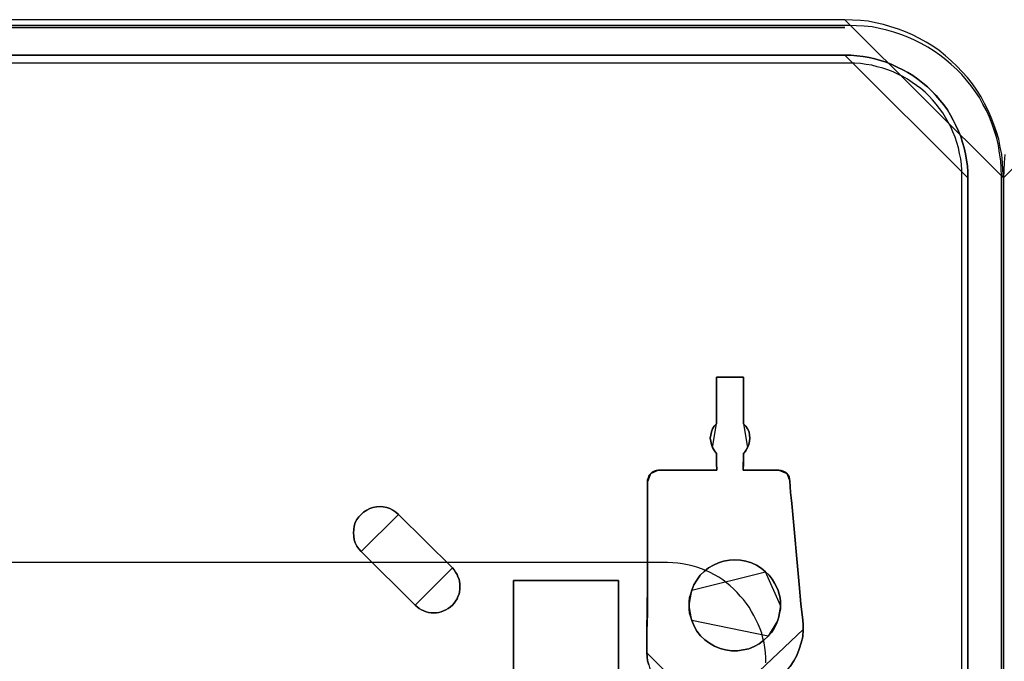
# Model space of a CAD drawing. Extents: x -558982 to 5119495, y -5290134 to 97908.
# Tile 120 of 256: x -476497 to -475201, y -20333 to -19489. Entities that reach past the tile are written whole.
import ezdxf

# ---------------------------------------------------------------- set-up
doc = ezdxf.new("R2010")
doc.units = 0
doc.header["$MEASUREMENT"] = 0
doc.layers.get('0').update_dxf_attribs({"color": 252})
doc.layers.add('5', color=7, linetype='Continuous')
doc.layers.add('50', color=7, linetype='Continuous')

# ---------------------------------------------------------------- blocks, each defined once
blk = doc.blocks.new('*U1040')
at = {"layer": '5', "color": 7}
for points in [[(448.001326, -801.193125), (448.001326, -20.806875), (447.949772, -19.779375), (447.898218, -18.751875), (447.795111, -17.724375), (447.588896, -16.74825), (447.382682, -15.72075), (447.07336, -14.744625), (446.764038, -13.7685), (446.403162, -12.84375), (445.990733, -11.919), (445.52675, -10.99425), (445.062767, -10.120875), (444.495676, -9.2475), (443.928586, -8.4255), (443.258389, -7.6035), (442.588191, -6.832875), (441.86644, -6.113625), (441.144688, -5.394375), (440.371383, -4.7265), (439.546525, -4.058625), (438.721666, -3.4935), (437.845254, -2.928375), (436.968842, -2.466), (436.040876, -2.003625), (435.11291, -1.592625), (434.184944, -1.233), (433.205424, -0.92475), (432.225905, -0.6165), (431.194832, -0.411), (430.215312, -0.2055), (429.184239, -0.10275), (428.153166, -0.051375), (427.122092, 0), (20.879233, 0)], [(20.880212, -4.67396), (427.123764, -4.67396), (427.948624, -4.67396), (428.72193, -4.725335), (429.54679, -4.828085), (430.320097, -4.98221), (431.093403, -5.136335), (431.815155, -5.341835), (432.588462, -5.59871), (433.310214, -5.90696), (434.031967, -6.21521), (434.753719, -6.574835), (435.423918, -6.934459), (436.094117, -7.345459), (436.764315, -7.807834), (437.382961, -8.321584), (438.001606, -8.835334), (438.568697, -9.400458), (439.135788, -9.965583), (439.651326, -10.582083), (440.166863, -11.198583), (440.630847, -11.866457), (441.043277, -12.534332), (441.404153, -13.202207), (441.765029, -13.921457), (442.074352, -14.640706), (442.383674, -15.359956), (442.641443, -16.130581), (442.847658, -16.849831), (443.002319, -17.620455), (443.156981, -18.442455), (443.260088, -19.21308), (443.311642, -19.983704), (443.311642, -20.805704), (443.311642, -801.191648)], [(443.311642, -801.191648), (443.311642, -20.805704), (443.311642, -19.983704), (443.260088, -19.21308), (443.156981, -18.442455), (443.002319, -17.620455), (442.847658, -16.849831), (442.641443, -16.130581), (442.383674, -15.359956), (442.074352, -14.640706), (441.765029, -13.921457), (441.404153, -13.202207), (441.043277, -12.534332), (440.630847, -11.866457), (440.166863, -11.198583), (439.651326, -10.582083), (439.135788, -9.965583), (438.568697, -9.400458), (438.001606, -8.835334), (437.382961, -8.321584), (436.764315, -7.807834), (436.094117, -7.345459), (435.423918, -6.934459), (434.753719, -6.574835), (434.031967, -6.21521), (433.310214, -5.90696), (432.588462, -5.59871), (431.815155, -5.341835), (431.093403, -5.136335), (430.320097, -4.98221), (429.54679, -4.828085), (428.72193, -4.725335), (427.948624, -4.67396), (427.123764, -4.67396), (20.880212, -4.67396)], [(419.956528, -85.026604), (420.420559, -84.307315), (420.833031, -83.588026), (421.142385, -82.765982), (421.40018, -81.943938), (421.606416, -81.121894), (421.657975, -80.197095), (421.657975, -79.580562), (421.606416, -78.912651), (421.503298, -77.885096), (421.348621, -76.806163), (421.245503, -75.778608), (421.193944, -74.751053), (420.162764, -63.60208), (420.059646, -62.882791), (420.008087, -62.163503), (419.956528, -61.392836), (419.904969, -60.673548), (419.85341, -60.416659), (419.801851, -60.108392), (419.647174, -59.851504), (419.492497, -59.645993), (419.286261, -59.491859), (419.028465, -59.337726), (418.77067, -59.286348), (418.461316, -59.234971), (413.769447, -59.234971), (413.769447, -59.234971), (413.769447, -59.234971), (413.769447, -59.02946), (413.821006, -58.515682), (413.821006, -57.025727), (414.13036, -56.666083), (414.336596, -56.255061), (414.491273, -55.844039), (414.594391, -55.433017), (414.64595, -55.021995), (414.594391, -54.610973), (414.542832, -54.199951), (414.336596, -53.788929), (414.13036, -53.429284), (413.821006, -53.121018), (413.821006, -47.007065), (410.263434, -47.007065), (410.263434, -53.121018), (409.95408, -53.429284), (409.747844, -53.788929), (409.593167, -54.199951), (409.490049, -54.610973), (409.43849, -55.021995), (409.490049, -55.433017), (409.593167, -55.844039), (409.747844, -56.255061), (410.005639, -56.666083), (410.263434, -57.025727), (410.263434, -58.515682), (410.314993, -59.02946), (410.314993, -59.234971), (410.314993, -59.234971), (410.314993, -59.234971), (402.581142, -59.234971), (402.323347, -59.286348), (402.065552, -59.337726), (401.807757, -59.491859), (401.601521, -59.645993), (401.395285, -59.902881), (401.292167, -60.211148), (401.189049, -60.519414), (401.189049, -60.827681), (401.189049, -61.444214), (401.189049, -62.060747), (401.189049, -62.67728), (401.189049, -63.293813), (401.189049, -63.293813), (401.189049, -74.494164), (401.189049, -78.090607), (401.085931, -80.402606), (401.085931, -83.228382), (401.13749, -83.793537), (401.189049, -84.307315), (401.343726, -84.821093)], [(401.343726, -84.821093), (401.189049, -84.307315), (401.13749, -83.793537), (401.085931, -83.228382), (401.085931, -80.402606), (401.189049, -78.090607), (401.189049, -74.494164), (401.189049, -63.293813), (401.189049, -62.67728), (401.189049, -62.060747), (401.189049, -61.444214), (401.189049, -60.827681), (401.189049, -60.519414), (401.292167, -60.211148), (401.395285, -59.902881), (401.601521, -59.645993), (401.807757, -59.491859), (402.065552, -59.337726), (402.323347, -59.286348), (402.581142, -59.234971), (410.314993, -59.234971), (410.314993, -59.234971), (410.314993, -59.234971), (410.314993, -59.02946), (410.263434, -58.515682), (410.263434, -57.025727), (410.005639, -56.666083), (409.747844, -56.255061), (409.593167, -55.844039), (409.490049, -55.433017), (409.43849, -55.021995), (409.490049, -54.610973), (409.593167, -54.199951), (409.747844, -53.788929), (409.95408, -53.429284), (410.263434, -53.121018), (410.263434, -47.007065), (413.821006, -47.007065), (413.821006, -53.121018), (414.13036, -53.429284), (414.336596, -53.788929), (414.542832, -54.199951), (414.594391, -54.610973), (414.64595, -55.021995), (414.594391, -55.433017), (414.491273, -55.844039), (414.336596, -56.255061), (414.13036, -56.666083), (413.821006, -57.025727), (413.821006, -58.515682), (413.769447, -59.02946), (413.769447, -59.234971), (413.769447, -59.234971), (413.769447, -59.234971), (418.461316, -59.234971), (418.77067, -59.286348), (419.028465, -59.337726), (419.286261, -59.491859), (419.492497, -59.645993), (419.647174, -59.851504), (419.801851, -60.108392), (419.85341, -60.416659), (419.904969, -60.673548), (419.956528, -61.392836), (420.008087, -62.163503), (420.059646, -62.882791), (420.162764, -63.60208), (421.193944, -74.751053), (421.245503, -75.778608), (421.348621, -76.806163), (421.503298, -77.885096), (421.606416, -78.912651), (421.657975, -79.580562), (421.657975, -80.197095), (421.606416, -81.121894), (421.40018, -81.943938), (421.142385, -82.765982), (420.833031, -83.588026), (420.420559, -84.307315), (419.956528, -85.026604)], [(383.558033, -401.905292), (383.558033, -78.807593), (383.558033, -73.721462), (384.176726, -73.721462), (396.756818, -73.721462), (397.375511, -73.721462), (397.375511, -78.807593), (397.375511, -148.780413), (397.375511, -173.234937), (397.375511, -298.744188), (397.375511, -323.250088), (397.375511, -401.905292)], [(397.377131, -401.907002), (397.377131, -323.251388), (397.377131, -298.745361), (397.377131, -173.235456), (397.377131, -148.780804), (397.377131, -78.807619), (397.377131, -73.721462), (396.758331, -73.721462), (384.176076, -73.721462), (383.557277, -73.721462), (383.557277, -78.807619), (383.557277, -401.907002)]]:
    blk.add_lwpolyline(points, dxfattribs=at)
for points in [[(448.001326, -20.809054), (447.949764, -19.781446), (447.898203, -18.753839), (447.795081, -17.726231), (447.588837, -16.750004), (447.382593, -15.722396), (447.073227, -14.746169), (446.763861, -13.769942), (446.402934, -12.845095), (445.990446, -11.920248), (445.526396, -10.995401), (445.062347, -10.121935), (444.495176, -9.248468), (443.928005, -8.426382), (443.257711, -7.604296), (442.587418, -6.833591), (441.865563, -6.114265), (441.143709, -5.39494), (440.370294, -4.726995), (439.545317, -4.05905), (438.720341, -3.493866), (437.843804, -2.928682), (436.967266, -2.466258), (436.039168, -2.003835), (435.111069, -1.592792), (434.182971, -1.233129), (433.203311, -0.924847), (432.223652, -0.616565), (431.192431, -0.411043), (430.212772, -0.205522), (429.181551, -0.102761), (428.150331, -0.05138), (427.11911, 0), (448.001326, -20.809054)], [(20.879564, -1), (427.121761, -1), (20.879564, -1)], [(20.879564, -4.67396), (427.121761, -4.67396), (20.879564, -4.67396)], [(443.311642, -20.809054), (443.311642, -19.986884), (443.260073, -19.216099), (443.156936, -18.445314), (443.00223, -17.623144), (442.847525, -16.852359), (442.64125, -16.13296), (442.383407, -15.362175), (442.073996, -14.642776), (441.764585, -13.923377), (441.403605, -13.203978), (441.042625, -12.535965), (440.630076, -11.867951), (440.165959, -11.199938), (439.650273, -10.58331), (439.134587, -9.966682), (438.567333, -9.40144), (438.000079, -8.836198), (437.381256, -8.322341), (436.762433, -7.808485), (436.092042, -7.346014), (435.42165, -6.934929), (434.751259, -6.575229), (434.029299, -6.21553), (433.307339, -5.907216), (432.585379, -5.598902), (431.81185, -5.341974), (431.08989, -5.136431), (430.316362, -4.982274), (429.542833, -4.828117), (428.717736, -4.725346), (427.944207, -4.67396), (427.11911, -4.67396), (443.311642, -20.809054)], [(410.261169, -47.007065), (413.821511, -47.007065), (410.261169, -47.007065)], [(410.261169, -53.124259), (410.261169, -47.007065), (410.261169, -53.124259)], [(413.81886, -47.007065), (413.81886, -53.124259), (413.81886, -47.007065)], [(410.26382, -53.121611), (409.953648, -53.430011), (409.746867, -53.78981), (409.591782, -54.201009), (409.488391, -54.612208), (409.436696, -55.023407), (409.488391, -55.434606), (409.591782, -55.845805), (409.746867, -56.257005), (410.26382, -53.121611)], [(414.335812, -56.257005), (414.490897, -55.845805), (414.594288, -55.434606), (414.645983, -55.023407), (414.594288, -54.612208), (414.542593, -54.201009), (414.335812, -53.78981), (414.129031, -53.430011), (413.81886, -53.121611), (414.335812, -56.257005)], [(409.746867, -56.254356), (410.005343, -56.666759), (410.26382, -57.027612), (409.746867, -56.254356)], [(413.81886, -57.027612), (414.130622, -56.666759), (414.338463, -56.254356), (413.81886, -57.027612)], [(410.261169, -57.024964), (410.261169, -58.51802), (410.31684, -59.032867), (410.31684, -59.238806), (410.31684, -59.238806), (410.31684, -59.238806), (410.261169, -57.024964)], [(413.821511, -57.024964), (413.821511, -58.51802), (413.76849, -59.032867), (413.76849, -59.238806), (413.76849, -59.238806), (413.76849, -59.238806), (413.821511, -57.024964)], [(402.583767, -59.236158), (402.324942, -59.287796), (402.066117, -59.339435), (401.807292, -59.494351), (401.600232, -59.649267), (402.583767, -59.236158)], [(402.581116, -59.236158), (410.31684, -59.236158), (402.581116, -59.236158)], [(413.76849, -59.236158), (418.460825, -59.236158), (413.76849, -59.236158)], [(419.492078, -59.649267), (419.285297, -59.494351), (419.026821, -59.339435), (418.768345, -59.287796), (418.458174, -59.236158), (419.492078, -59.649267)], [(401.602883, -59.646619), (401.396102, -59.903949), (401.292712, -60.212744), (401.189321, -60.52154), (401.189321, -60.830336), (401.602883, -59.646619)], [(401.189321, -63.29575), (401.189321, -62.678735), (401.189321, -62.061719), (401.189321, -61.444703), (401.189321, -60.827688), (401.189321, -63.29575)], [(419.90564, -60.676744), (419.853613, -60.419213), (419.801586, -60.110175), (419.645507, -59.852644), (419.489427, -59.646619), (419.90564, -60.676744)], [(419.902989, -60.674096), (419.954949, -61.39411), (420.006909, -62.165554), (420.05887, -62.885568), (420.16279, -63.605582), (419.902989, -60.674096)], [(401.189321, -74.494718), (401.189321, -63.293102), (401.189321, -74.494718)], [(368.403952, -65.041333), (368.042973, -64.732951), (367.681994, -64.475967), (367.269446, -64.27038), (366.856899, -64.116189), (366.392783, -64.064792), (365.980236, -64.013395), (365.51612, -64.064792), (365.052004, -64.116189), (364.639457, -64.27038), (364.226909, -64.475967), (363.814362, -64.732951), (363.504951, -65.041333), (363.195541, -65.349714), (362.937699, -65.709492), (362.731425, -66.120667), (362.57672, -66.583239), (362.525151, -67.045811), (362.473583, -67.456986), (362.525151, -67.919557), (362.57672, -68.382129), (362.731425, -68.793304), (362.937699, -69.204479), (363.195541, -69.564257), (363.504951, -69.924035), (368.403952, -65.041333)], [(370.619867, -76.962547), (370.877661, -77.219475), (371.135455, -77.425017), (371.444808, -77.579174), (371.75416, -77.73333), (372.063513, -77.836101), (372.372865, -77.938872), (372.733777, -77.990258), (373.043129, -77.990258), (373.404041, -77.990258), (373.713393, -77.938872), (374.022746, -77.836101), (374.332098, -77.73333), (374.641451, -77.579174), (374.950804, -77.425017), (375.260156, -77.219475), (375.51795, -76.962547), (375.724185, -76.70562), (375.93042, -76.448692), (376.136655, -76.140379), (376.239773, -75.832066), (376.394449, -75.523753), (376.446008, -75.21544), (376.497566, -74.855741), (376.497566, -74.547428), (376.497566, -74.187729), (376.446008, -73.879416), (376.394449, -73.571103), (376.239773, -73.26279), (376.136655, -72.954477), (375.93042, -72.646163), (375.724185, -72.33785), (375.51795, -72.080923), (368.402841, -65.041106), (368.041929, -64.732793), (367.681018, -64.475865), (367.268548, -64.270323), (366.856078, -64.116166), (366.392049, -64.064781), (365.979579, -64.013395), (365.51555, -64.064781), (365.051521, -64.116166), (364.639051, -64.270323), (364.226581, -64.475865), (363.814111, -64.732793), (363.504758, -65.041106), (363.195406, -65.349419), (362.937612, -65.709118), (362.731377, -66.120202), (362.5767, -66.582672), (362.525142, -67.045141), (362.473583, -67.456225), (362.525142, -67.918695), (362.5767, -68.381165), (362.731377, -68.792249), (362.937612, -69.203333), (363.195406, -69.563032), (363.504758, -69.922731), (370.619867, -76.962547)], [(370.619867, -76.962547), (370.877661, -77.219475), (371.135455, -77.425017), (371.444808, -77.579174), (371.75416, -77.73333), (372.063513, -77.836101), (372.372865, -77.938872), (372.733777, -77.990258), (373.043129, -77.990258), (373.404041, -77.990258), (373.713393, -77.938872), (374.022746, -77.836101), (374.332098, -77.73333), (374.641451, -77.579174), (374.950804, -77.425017), (375.260156, -77.219475), (375.51795, -76.962547), (375.724185, -76.70562), (375.93042, -76.448692), (376.136655, -76.140379), (376.239773, -75.832066), (376.394449, -75.523753), (376.446008, -75.21544), (376.497566, -74.855741), (376.497566, -74.547428), (376.497566, -74.187729), (376.446008, -73.879416), (376.394449, -73.571103), (376.239773, -73.26279), (376.136655, -72.954477), (375.93042, -72.646163), (375.724185, -72.33785), (375.51795, -72.080923), (368.402841, -65.041106), (368.041929, -64.732793), (367.681018, -64.475865), (367.268548, -64.270323), (366.856078, -64.116166), (366.392049, -64.064781), (365.979579, -64.013395), (365.51555, -64.064781), (365.051521, -64.116166), (364.639051, -64.270323), (364.226581, -64.475865), (363.814111, -64.732793), (363.504758, -65.041106), (363.195406, -65.349419), (362.937612, -65.709118), (362.731377, -66.120202), (362.5767, -66.582672), (362.525142, -67.045141), (362.473583, -67.456225), (362.525142, -67.918695), (362.5767, -68.381165), (362.731377, -68.792249), (362.937612, -69.203333), (363.195406, -69.563032), (363.504758, -69.922731), (370.619867, -76.962547)], [(375.51795, -76.962547), (375.260156, -77.219475), (374.950804, -77.425017), (374.641451, -77.579174), (374.332098, -77.73333), (374.022746, -77.836101), (373.713393, -77.938872), (373.404041, -77.990258), (373.043129, -77.990258), (372.733777, -77.990258), (372.372865, -77.938872), (372.063513, -77.836101), (371.75416, -77.73333), (371.444808, -77.579174), (371.135455, -77.425017), (370.877661, -77.219475), (370.619867, -76.962547), (363.504758, -69.922731), (363.195406, -69.563032), (362.937612, -69.203333), (362.731377, -68.792249), (362.5767, -68.381165), (362.525142, -67.918695), (362.473583, -67.456225), (362.525142, -67.045141), (362.5767, -66.582672), (362.731377, -66.120202), (362.937612, -65.709118), (363.195406, -65.349419), (363.504758, -65.041106), (363.814111, -64.732793), (364.226581, -64.475865), (364.639051, -64.270323), (365.051521, -64.116166), (365.51555, -64.064781), (365.979579, -64.013395), (366.392049, -64.064781), (366.856078, -64.116166), (367.268548, -64.270323), (367.681018, -64.475865), (368.041929, -64.732793), (368.402841, -65.041106), (375.51795, -72.080923), (375.724185, -72.33785), (375.93042, -72.646163), (376.136655, -72.954477), (376.239773, -73.26279), (376.394449, -73.571103), (376.446008, -73.879416), (376.497566, -74.187729), (376.497566, -74.547428), (376.497566, -74.855741), (376.446008, -75.21544), (376.394449, -75.523753), (376.239773, -75.832066), (376.136655, -76.140379), (375.93042, -76.448692), (375.724185, -76.70562), (375.51795, -76.962547)], [(420.160139, -63.602934), (421.194043, -74.751587), (420.160139, -63.602934)], [(375.516683, -72.082266), (368.401301, -65.040872), (375.516683, -72.082266)], [(363.502185, -69.921387), (370.620218, -76.962781), (363.502185, -69.921387)], [(411.190772, -71.20471), (411.964238, -71.050561), (412.686139, -70.999178), (413.40804, -71.050561), (414.129941, -71.20471), (414.851842, -71.410242), (415.522179, -71.71854), (416.140952, -72.129603), (416.70816, -72.592049), (417.172239, -73.054496), (417.584754, -73.568325), (417.89414, -74.082155), (418.203526, -74.647367), (418.358219, -75.05843), (418.512912, -75.520877), (418.616041, -76.034706), (418.667606, -76.497152), (418.667606, -77.010982), (418.667606, -77.524811), (418.564477, -77.987257), (418.461348, -78.501087), (418.306655, -78.963533), (418.100398, -79.528746), (417.791011, -80.093958), (417.481625, -80.556404), (417.06911, -81.070234), (416.501902, -81.584063), (415.88313, -82.046509), (415.212793, -82.40619), (414.490892, -82.714487), (413.768991, -82.868636), (412.995525, -82.971402), (412.22206, -82.971402), (411.448594, -82.868636), (410.726693, -82.663104), (410.004792, -82.354807), (409.334455, -81.995126), (408.715682, -81.53268), (408.148474, -81.018851), (407.684395, -80.402255), (407.323445, -79.734277), (407.014058, -79.014916), (406.859365, -78.55247), (406.704672, -78.03864), (406.653108, -77.524811), (406.653108, -77.010982), (406.653108, -76.497152), (406.704672, -75.983323), (406.859365, -75.469494), (407.014058, -75.007047), (407.27188, -74.287686), (407.684395, -73.671091), (408.09691, -73.054496), (408.612554, -72.540667), (409.179762, -72.07822), (409.850099, -71.71854), (410.520435, -71.410242), (411.190772, -71.20471)], [(411.190772, -71.20471), (410.520435, -71.410242), (409.850099, -71.71854), (409.179762, -72.07822), (408.612554, -72.540667), (408.09691, -73.054496), (407.684395, -73.671091), (407.27188, -74.287686), (407.014058, -75.007047), (406.859365, -75.469494), (406.704672, -75.983323), (406.653108, -76.497152), (406.653108, -77.010982), (406.653108, -77.524811), (406.704672, -78.03864), (406.859365, -78.55247), (407.014058, -79.014916), (407.323445, -79.734277), (407.684395, -80.402255), (408.148474, -81.018851), (408.715682, -81.53268), (409.334455, -81.995126), (410.004792, -82.354807), (410.726693, -82.663104), (411.448594, -82.868636), (412.22206, -82.971402), (412.995525, -82.971402), (413.768991, -82.868636), (414.490892, -82.714487), (415.212793, -82.40619), (415.88313, -82.046509), (416.501902, -81.584063), (417.06911, -81.070234), (417.481625, -80.556404), (417.791011, -80.093958), (418.100398, -79.528746), (418.306655, -78.963533), (418.461348, -78.501087), (418.564477, -77.987257), (418.667606, -77.524811), (418.667606, -77.010982), (418.667606, -76.497152), (418.616041, -76.034706), (418.512912, -75.520877), (418.358219, -75.05843), (418.203526, -74.647367), (417.89414, -74.082155), (417.584754, -73.568325), (417.172239, -73.054496), (416.70816, -72.592049), (416.140952, -72.129603), (415.522179, -71.71854), (414.851842, -71.410242), (414.129941, -71.20471), (413.40804, -71.050561), (412.686139, -70.999178), (411.964238, -71.050561), (411.190772, -71.20471)], [(411.190772, -71.20471), (410.520435, -71.410242), (409.850099, -71.71854), (409.179762, -72.07822), (408.612554, -72.540667), (408.09691, -73.054496), (407.684395, -73.671091), (407.27188, -74.287686), (407.014058, -75.007047), (406.859365, -75.469494), (406.704672, -75.983323), (406.653108, -76.497152), (406.653108, -77.010982), (406.653108, -77.524811), (406.704672, -78.03864), (406.859365, -78.55247), (407.014058, -79.014916), (407.323445, -79.734277), (407.684395, -80.402255), (408.148474, -81.018851), (408.715682, -81.53268), (409.334455, -81.995126), (410.004792, -82.354807), (410.726693, -82.663104), (411.448594, -82.868636), (412.22206, -82.971402), (412.995525, -82.971402), (413.768991, -82.868636), (414.490892, -82.714487), (415.212793, -82.40619), (415.88313, -82.046509), (416.501902, -81.584063), (417.06911, -81.070234), (417.481625, -80.556404), (417.791011, -80.093958), (418.100398, -79.528746), (418.306655, -78.963533), (418.461348, -78.501087), (418.564477, -77.987257), (418.667606, -77.524811), (418.667606, -77.010982), (418.667606, -76.497152), (418.616041, -76.034706), (418.512912, -75.520877), (418.358219, -75.05843), (418.203526, -74.647367), (417.89414, -74.082155), (417.584754, -73.568325), (417.172239, -73.054496), (416.70816, -72.592049), (416.140952, -72.129603), (415.522179, -71.71854), (414.851842, -71.410242), (414.129941, -71.20471), (413.40804, -71.050561), (412.686139, -70.999178), (411.964238, -71.050561), (411.190772, -71.20471)], [(416.70849, -72.59261), (416.141238, -72.130001), (415.522419, -71.718793), (414.852031, -71.410387), (414.130074, -71.204783), (413.408118, -71.050579), (412.686162, -70.999178), (411.964206, -71.050579), (411.190681, -71.204783), (410.520293, -71.410387), (409.849905, -71.718793), (409.179517, -72.0786), (408.612266, -72.541209), (408.096583, -73.055219), (407.684037, -73.672031), (407.27149, -74.288843), (407.013649, -75.008457), (416.70849, -72.59261)], [(370.617567, -76.962321), (370.875462, -77.219305), (371.133357, -77.424892), (371.44283, -77.579083), (371.752304, -77.733274), (372.061778, -77.836067), (372.371251, -77.938861), (372.732304, -77.990258), (373.041777, -77.990258), (373.40283, -77.990258), (373.712304, -77.938861), (374.021777, -77.836067), (374.331251, -77.733274), (374.640725, -77.579083), (374.950198, -77.424892), (375.259672, -77.219305), (375.517567, -76.962321), (375.723882, -76.705336), (375.930198, -76.448352), (376.136514, -76.139971), (376.239672, -75.831589), (376.394409, -75.523208), (376.445987, -75.214827), (376.497566, -74.855049), (376.497566, -74.546668), (376.497566, -74.18689), (376.445987, -73.878508), (376.394409, -73.570127), (376.239672, -73.261746), (376.136514, -72.953365), (375.930198, -72.644984), (375.723882, -72.336602), (375.517567, -72.079618), (370.617567, -76.962321)], [(384.177619, -73.721462), (383.557277, -73.721462), (384.177619, -73.721462)], [(383.557277, -78.81118), (383.557277, -73.721462), (383.557277, -78.81118)], [(396.756788, -73.721462), (384.177619, -73.721462), (396.756788, -73.721462)], [(396.754137, -73.721462), (397.377131, -73.721462), (396.754137, -73.721462)], [(397.37448, -78.81118), (397.37448, -73.721462), (397.37448, -78.81118)], [(416.705838, -72.593356), (417.170468, -73.055887), (417.583471, -73.56981), (417.893224, -74.083734), (418.202977, -74.649049), (418.357853, -75.060188), (418.512729, -75.522719), (418.61598, -76.036642), (418.667606, -76.499173), (418.667606, -77.013096), (416.705838, -72.593356)], [(401.191972, -74.49207), (401.191972, -78.089851), (401.085931, -80.40271), (401.191972, -74.49207)], [(407.0163, -75.005809), (406.860646, -75.469029), (406.704992, -75.983718), (406.653108, -76.498407), (406.653108, -77.013096), (407.0163, -75.005809)], [(421.191392, -74.748939), (421.243419, -75.777462), (421.347472, -76.805985), (421.503552, -77.885934), (421.607605, -78.914457), (421.191392, -74.748939)], [(406.653108, -77.010448), (406.653108, -77.525137), (406.704992, -78.039826), (406.860646, -78.554515), (407.0163, -79.017735), (406.653108, -77.010448)], [(418.304414, -78.964772), (418.460067, -78.501906), (418.563836, -77.98761), (418.667606, -77.524743), (418.667606, -77.010448), (418.304414, -78.964772)], [(383.557277, -401.907625), (383.557277, -78.808532), (383.557277, -401.907625)], [(397.37448, -78.808532), (397.37448, -148.782882), (397.37448, -78.808532)], [(407.013649, -79.015087), (407.323045, -79.734417), (407.684007, -80.402366), (408.148102, -81.018935), (408.715329, -81.532742), (409.334121, -81.995168), (410.00448, -82.354833), (410.726405, -82.663118), (411.44833, -82.868641), (412.221821, -82.971402), (412.995312, -82.971402), (413.768803, -82.868641), (414.490727, -82.714498), (415.212652, -82.406214), (415.883011, -82.046549), (416.501804, -81.584123), (417.069031, -81.070315), (407.013649, -79.015087)], [(417.066379, -81.072688), (417.479941, -80.557917), (417.790112, -80.094622), (418.100284, -79.528373), (418.307065, -78.962124), (417.066379, -81.072688)], [(421.657975, -80.198804), (421.657975, -79.581046), (421.604954, -78.911809), (421.657975, -80.198804)], [(412.633846, -88.725802), (413.510476, -88.674419), (414.387106, -88.571652), (415.212169, -88.366118), (416.037232, -88.057818), (416.810729, -87.698134), (417.532659, -87.287066), (418.203023, -86.824616), (418.873387, -86.259398), (419.440618, -85.642797), (419.956282, -85.026196), (420.42038, -84.306828), (420.832912, -83.587461), (421.14231, -82.765326), (421.400143, -81.943191), (421.606408, -81.121057), (421.657975, -80.196155), (412.633846, -88.725802)], [(401.085931, -83.228271), (401.085931, -80.40271), (401.085931, -83.228271)], [(401.085931, -83.228271), (401.137515, -83.793438), (401.189098, -84.307226), (401.343849, -84.821014), (401.498601, -85.334802), (401.756519, -85.797211), (402.014438, -86.25962), (402.375524, -86.722029), (402.73661, -87.133059), (403.097696, -87.492711), (403.561949, -87.800984), (404.026203, -88.057878), (404.490456, -88.314772), (405.006294, -88.468908), (405.522131, -88.623044), (406.089552, -88.674423), (406.605389, -88.725802), (401.085931, -83.228271)]]:
    blk.add_lwpolyline(points, close=True, dxfattribs=at)
at = {"layer": '5', "color": 59}
for points in [[(443.308991, -20.806406), (443.308991, -801.190946), (443.308991, -20.806406)], [(447.998674, -20.806406), (447.998674, -780.795001), (447.998674, -20.806406)]]:
    blk.add_lwpolyline(points, close=True, dxfattribs=at)
at = {"layer": '50', "color": 7}
for points in [[(447.768034, -801.133213), (447.768034, -20.558787), (447.7167, -19.53212), (447.665366, -18.556787), (447.511363, -17.530121), (447.35736, -16.554788), (447.152023, -15.579455), (446.844018, -14.655455), (446.536012, -13.731456), (446.176672, -12.807456), (445.765998, -11.934789), (445.30399, -11.113456), (444.841981, -10.24079), (444.328639, -9.47079), (443.763962, -8.70079), (443.147951, -7.930791), (442.53194, -7.212124), (441.864594, -6.544791), (441.145915, -5.877458), (440.427235, -5.261458), (439.657221, -4.645458), (438.887207, -4.132125), (438.065859, -3.618792), (437.193176, -3.105459), (436.320494, -2.694792), (435.447812, -2.284126), (434.523795, -1.924793), (433.599778, -1.616793), (432.675761, -1.360126), (431.70041, -1.154793), (430.725059, -0.94946), (429.698374, -0.846793), (428.671689, -0.79546), (427.645004, -0.744126), (20.050967, -0.744126)], [(442.54019, -801.136518), (442.54019, -20.552831), (442.54019, -19.782822), (442.488854, -19.012813), (442.38618, -18.294138), (442.232171, -17.575463), (442.078161, -16.856788), (441.872815, -16.138113), (441.667469, -15.419438), (441.359449, -14.752097), (441.102766, -14.084756), (440.74341, -13.468749), (440.384054, -12.852742), (440.024698, -12.236735), (439.614006, -11.672061), (439.151977, -11.107388), (438.689948, -10.542715), (438.227919, -10.029376), (437.714553, -9.516037), (437.149851, -9.054031), (436.585148, -8.64336), (436.020446, -8.232688), (435.404407, -7.822017), (434.788369, -7.462679), (434.120993, -7.154676), (433.504955, -6.846672), (432.786243, -6.590003), (432.118867, -6.384667), (431.400155, -6.179331), (430.681443, -5.973996), (429.962731, -5.871328), (429.192683, -5.76866), (428.422634, -5.717326), (427.652586, -5.717326), (20.040252, -5.717326)], [(416.766812, -84.554755), (416.766812, -83.887281), (416.715463, -83.219808), (416.612764, -82.552335), (416.510064, -81.936206), (416.356016, -81.320077), (416.201967, -80.652604), (415.996569, -80.087819), (415.739821, -79.47169), (415.483073, -78.958249), (415.174975, -78.34212), (414.866878, -77.82868), (414.55878, -77.263895), (414.199333, -76.750454), (413.788536, -76.237013), (413.37774, -75.774916), (412.966943, -75.312819), (412.504797, -74.850723), (412.04265, -74.43997), (411.580504, -74.029217), (411.067008, -73.669809), (410.553512, -73.3104), (409.988667, -73.002336), (409.423821, -72.694271), (408.858976, -72.437551), (408.29413, -72.18083), (407.677935, -71.975454), (407.06174, -71.821422), (406.445545, -71.66739), (405.778001, -71.564701), (405.161806, -71.462013), (404.494261, -71.410669), (403.826716, -71.359325), (43.917459, -71.359325)]]:
    blk.add_lwpolyline(points, dxfattribs=at)
blk = doc.blocks.new('*U1072')
at = {"layer": '5', "color": 7}
for points in [[(448.204919, -17.726231), (448.101797, -18.753839), (448.050236, -19.781446), (447.998674, -20.809054), (468.88089, 0)], [(448.204889, -17.724375), (448.101782, -18.751875), (448.050228, -19.779375), (447.998674, -20.806875), (447.998674, -801.193125)]]:
    blk.add_lwpolyline(points, dxfattribs=at)

msp = doc.modelspace()

# ---------------------------------------------------------------- block references
at = {"xscale": 10, "yscale": 10, "zscale": 10}
for name in ['*U1040', '*U1072']:
    msp.add_blockref(name, (-479682.3, -19489.1), dxfattribs=at)

doc.saveas('drawing.dxf')
